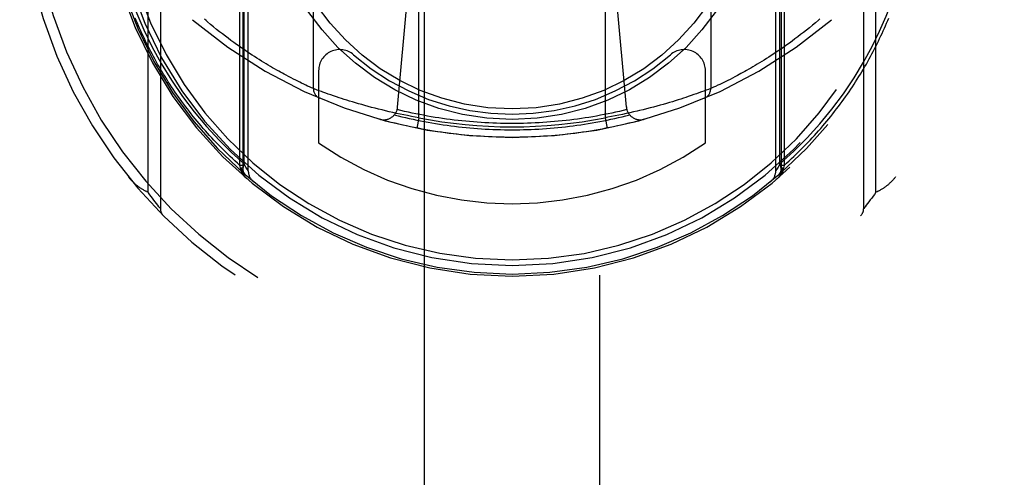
# Model space of a CAD drawing. Header units: inches. Extents: x 0 to 245, y 0 to 158.
# Tile 110 of 159: x 70.518 to 71.918, y 107.866 to 108.517. Entities that reach past the tile are written whole.
import ezdxf

# ---------------------------------------------------------------- set-up
doc = ezdxf.new("R2010")
doc.units = ezdxf.units.IN
doc.header["$LTSCALE"] = 13.466196
doc.header["$MEASUREMENT"] = 0
doc.linetypes.add('HIDDEN', pattern=[0.2, 0.1, -0.1])
doc.layers.add('SECONDARY_OR_LEFT_DOOR_ASSEMBLY', color=7, linetype='CONTINUOUS')

msp = doc.modelspace()

# ---------------------------------------------------------------- linework, layer by layer
at = {"layer": 'SECONDARY_OR_LEFT_DOOR_ASSEMBLY', "color": 8, "linetype": 'HIDDEN'}
for p, q in [((71.093, 111.8759), (71.093, 79.8741)), ((71.343, 79.8741), (71.343, 111.8759)), ((70.8311, 108.3096), (70.8311, 109.3431)), ((71.6049, 109.3431), (71.6049, 108.3096)), ((70.8355, 108.302), (70.8355, 109.3182)), ((71.6005, 109.3182), (71.6005, 108.302)), ((70.843, 108.3018), (70.843, 109.3049)), ((71.593, 108.3018), (71.593, 109.3049)), ((70.8371, 108.3116), (70.8371, 109.2976)), ((71.5988, 108.3117), (71.5988, 109.2975)), ((70.718, 109.2157), (70.718, 108.2482)), ((71.718, 108.2482), (71.718, 109.2157)), ((70.7004, 109.1926), (70.7004, 108.2713)), ((71.7355, 108.2713), (71.7355, 109.1926)), ((71.0855, 108.3774), (71.0855, 109.0915)), ((71.3505, 109.0915), (71.3505, 108.3774)), ((70.9355, 108.4188), (70.9355, 109.05)), ((71.5005, 109.05), (71.5005, 108.4188)), ((71.0553, 108.3926), (71.0855, 108.7319)), ((71.3806, 108.3926), (71.3505, 108.7319)), ((71.6537, 108.5162), (71.6494, 108.5125)), ((70.7937, 108.5065), (70.7895, 108.5101)), ((70.798, 108.5031), (70.7937, 108.5065)), ((70.8021, 108.4998), (70.798, 108.5031)), ((71.6367, 108.5021), (71.6325, 108.4988)), ((71.6409, 108.5055), (71.6367, 108.5021)), ((71.6451, 108.5089), (71.6409, 108.5055)), ((71.6494, 108.5125), (71.6451, 108.5089)), ((70.8063, 108.4966), (70.8021, 108.4998)), ((70.8104, 108.4934), (70.8063, 108.4966)), ((70.8144, 108.4904), (70.8104, 108.4934)), ((70.8184, 108.4874), (70.8144, 108.4904)), ((70.8223, 108.4845), (70.8184, 108.4874)), ((71.6164, 108.4865), (71.6125, 108.4837)), ((71.6203, 108.4895), (71.6164, 108.4865)), ((71.6244, 108.4925), (71.6203, 108.4895)), ((71.6284, 108.4956), (71.6244, 108.4925)), ((71.6325, 108.4988), (71.6284, 108.4956)), ((70.8262, 108.4817), (70.8223, 108.4845)), ((70.83, 108.479), (70.8262, 108.4817)), ((70.8338, 108.4764), (70.83, 108.479)), ((70.8375, 108.4738), (70.8338, 108.4764)), ((70.8412, 108.4713), (70.8375, 108.4738)), ((71.5974, 108.4731), (71.5937, 108.4706)), ((71.6011, 108.4756), (71.5974, 108.4731)), ((71.6048, 108.4782), (71.6011, 108.4756)), ((71.6086, 108.4809), (71.6048, 108.4782)), ((71.6125, 108.4837), (71.6086, 108.4809)), ((70.8448, 108.4689), (70.8412, 108.4713)), ((70.8483, 108.4666), (70.8448, 108.4689)), ((70.8518, 108.4643), (70.8483, 108.4666)), ((70.8553, 108.4621), (70.8518, 108.4643)), ((70.8586, 108.46), (70.8553, 108.4621)), ((70.862, 108.4579), (70.8586, 108.46)), ((71.5763, 108.4594), (71.573, 108.4573)), ((71.5797, 108.4615), (71.5763, 108.4594)), ((71.5831, 108.4637), (71.5797, 108.4615)), ((71.5866, 108.4659), (71.5831, 108.4637)), ((71.5901, 108.4682), (71.5866, 108.4659)), ((71.5937, 108.4706), (71.5901, 108.4682)), ((70.8652, 108.4559), (70.862, 108.4579)), ((70.8684, 108.454), (70.8652, 108.4559)), ((70.8715, 108.4521), (70.8684, 108.454)), ((70.8746, 108.4503), (70.8715, 108.4521)), ((70.8776, 108.4485), (70.8746, 108.4503)), ((70.8805, 108.4468), (70.8776, 108.4485)), ((70.8834, 108.4452), (70.8805, 108.4468)), ((70.8862, 108.4436), (70.8834, 108.4452)), ((70.943, 108.4443), (70.943, 108.3415)), ((71.493, 108.3415), (71.493, 108.4443)), ((71.5516, 108.4447), (71.5489, 108.4431)), ((71.5545, 108.4463), (71.5516, 108.4447)), ((71.5574, 108.448), (71.5545, 108.4463)), ((71.5604, 108.4497), (71.5574, 108.448)), ((71.5635, 108.4515), (71.5604, 108.4497)), ((71.5666, 108.4534), (71.5635, 108.4515)), ((71.5698, 108.4553), (71.5666, 108.4534)), ((71.573, 108.4573), (71.5698, 108.4553)), ((70.889, 108.4421), (70.8862, 108.4436)), ((70.8916, 108.4406), (70.889, 108.4421)), ((70.8942, 108.4392), (70.8916, 108.4406)), ((70.8967, 108.4378), (70.8942, 108.4392)), ((70.9004, 108.4359), (70.8967, 108.4378)), ((70.9039, 108.4341), (70.9004, 108.4359)), ((70.9072, 108.4324), (70.9039, 108.4341)), ((70.9104, 108.4308), (70.9072, 108.4324)), ((70.9133, 108.4293), (70.9104, 108.4308)), ((71.5248, 108.4304), (71.5219, 108.4289)), ((71.528, 108.432), (71.5248, 108.4304)), ((71.5313, 108.4337), (71.528, 108.432)), ((71.5347, 108.4355), (71.5313, 108.4337)), ((71.5384, 108.4374), (71.5347, 108.4355)), ((71.5409, 108.4388), (71.5384, 108.4374)), ((71.5435, 108.4402), (71.5409, 108.4388)), ((71.5461, 108.4416), (71.5435, 108.4402)), ((71.5489, 108.4431), (71.5461, 108.4416)), ((70.9161, 108.4279), (70.9133, 108.4293)), ((70.9188, 108.4266), (70.9161, 108.4279)), ((70.922, 108.4251), (70.9188, 108.4266)), ((70.9249, 108.4237), (70.922, 108.4251)), ((70.9274, 108.4225), (70.9249, 108.4237)), ((70.9301, 108.4213), (70.9274, 108.4225)), ((70.933, 108.4199), (70.9301, 108.4213)), ((70.9355, 108.4188), (70.933, 108.4199)), ((70.9366, 108.4184), (70.9355, 108.4188)), ((70.9401, 108.4171), (70.9366, 108.4184)), ((70.9435, 108.4158), (70.9401, 108.4171)), ((71.494, 108.4164), (71.4907, 108.4152)), ((71.4974, 108.4176), (71.494, 108.4164)), ((71.5005, 108.4188), (71.4974, 108.4176)), ((71.5045, 108.4207), (71.5018, 108.4194)), ((71.5075, 108.422), (71.5045, 108.4207)), ((71.5105, 108.4235), (71.5075, 108.422)), ((71.5134, 108.4248), (71.5105, 108.4235)), ((71.5165, 108.4263), (71.5134, 108.4248)), ((71.5191, 108.4276), (71.5165, 108.4263)), ((71.5219, 108.4289), (71.5191, 108.4276)), ((70.9471, 108.4145), (70.9435, 108.4158)), ((70.9492, 108.4137), (70.9471, 108.4145)), ((70.9531, 108.4123), (70.9492, 108.4137)), ((70.9565, 108.4111), (70.9531, 108.4123)), ((70.9602, 108.4098), (70.9565, 108.4111)), ((70.9642, 108.4084), (70.9602, 108.4098)), ((70.9685, 108.407), (70.9642, 108.4084)), ((70.972, 108.4059), (70.9685, 108.407)), ((70.9755, 108.4047), (70.972, 108.4059)), ((70.9792, 108.4035), (70.9755, 108.4047)), ((70.9831, 108.4023), (70.9792, 108.4035)), ((70.9871, 108.4011), (70.9831, 108.4023)), ((71.4541, 108.4027), (71.4502, 108.4015)), ((71.458, 108.4039), (71.4541, 108.4027)), ((71.4616, 108.4051), (71.458, 108.4039)), ((71.4651, 108.4063), (71.4616, 108.4051)), ((71.4685, 108.4074), (71.4651, 108.4063)), ((71.4727, 108.4088), (71.4685, 108.4074)), ((71.4767, 108.4102), (71.4727, 108.4088)), ((71.4803, 108.4114), (71.4767, 108.4102)), ((71.4837, 108.4126), (71.4803, 108.4114)), ((71.4874, 108.414), (71.4837, 108.4126)), ((71.4907, 108.4152), (71.4874, 108.414)), ((70.9912, 108.3998), (70.9871, 108.4011)), ((70.9955, 108.3985), (70.9912, 108.3998)), ((70.9998, 108.3973), (70.9955, 108.3985)), ((71.0043, 108.396), (70.9998, 108.3973)), ((71.0089, 108.3947), (71.0043, 108.396)), ((71.0136, 108.3934), (71.0089, 108.3947)), ((71.0184, 108.3921), (71.0136, 108.3934)), ((71.0232, 108.3909), (71.0184, 108.3921)), ((71.0282, 108.3896), (71.0232, 108.3909)), ((71.0332, 108.3884), (71.0282, 108.3896)), ((71.0383, 108.3872), (71.0332, 108.3884)), ((71.4044, 108.3888), (71.3994, 108.3876)), ((71.4094, 108.39), (71.4044, 108.3888)), ((71.4143, 108.3913), (71.4094, 108.39)), ((71.4191, 108.3926), (71.4143, 108.3913)), ((71.4239, 108.3938), (71.4191, 108.3926)), ((71.4286, 108.3951), (71.4239, 108.3938)), ((71.4331, 108.3964), (71.4286, 108.3951)), ((71.4376, 108.3977), (71.4331, 108.3964)), ((71.4419, 108.399), (71.4376, 108.3977)), ((71.4461, 108.4002), (71.4419, 108.399)), ((71.4502, 108.4015), (71.4461, 108.4002)), ((71.0434, 108.3859), (71.0383, 108.3872)), ((71.0486, 108.3848), (71.0434, 108.3859)), ((71.0538, 108.3836), (71.0486, 108.3848)), ((71.059, 108.3825), (71.0538, 108.3836)), ((71.0643, 108.3814), (71.059, 108.3825)), ((71.0696, 108.3803), (71.0643, 108.3814)), ((71.0749, 108.3793), (71.0696, 108.3803)), ((71.0802, 108.3783), (71.0749, 108.3793)), ((71.0855, 108.3774), (71.0802, 108.3783)), ((71.0855, 108.3774), (71.0826, 108.3626)), ((71.354, 108.378), (71.3505, 108.3774)), ((71.3505, 108.3774), (71.3534, 108.3626)), ((71.3593, 108.379), (71.354, 108.378)), ((71.3646, 108.38), (71.3593, 108.379)), ((71.3699, 108.381), (71.3646, 108.38)), ((71.3752, 108.3821), (71.3699, 108.381)), ((71.3804, 108.3832), (71.3752, 108.3821)), ((71.3856, 108.3844), (71.3804, 108.3832)), ((71.3908, 108.3856), (71.3856, 108.3844)), ((71.396, 108.3867), (71.3908, 108.3856)), ((71.3994, 108.3876), (71.396, 108.3867)), ((70.832, 108.3058), (70.8311, 108.3096)), ((70.8355, 108.3096), (70.8311, 108.3096)), ((70.8323, 108.3039), (70.832, 108.3058)), ((70.8355, 108.3058), (70.832, 108.3058)), ((70.8397, 108.3072), (70.8371, 108.3117)), ((70.8416, 108.3041), (70.8397, 108.3072)), ((70.8426, 108.3024), (70.8416, 108.3041)), ((71.5962, 108.3072), (71.5943, 108.3041)), ((71.5988, 108.3117), (71.5962, 108.3072)), ((71.6049, 108.3096), (71.6005, 108.3096)), ((71.6039, 108.3058), (71.6005, 108.3058)), ((71.6039, 108.3058), (71.6036, 108.3039)), ((71.6049, 108.3096), (71.6039, 108.3058)), ((70.8324, 108.3032), (70.8323, 108.3039)), ((70.8355, 108.302), (70.8355, 108.3021)), ((71.6005, 108.3021), (71.6005, 108.302)), ((71.6036, 108.3039), (71.6035, 108.3032)), ((70.705, 108.2651), (70.703, 108.2677)), ((70.7067, 108.2627), (70.705, 108.2651)), ((70.7088, 108.26), (70.7067, 108.2627)), ((71.7295, 108.263), (71.7274, 108.2603)), ((71.7313, 108.2655), (71.7295, 108.263)), ((71.7333, 108.2683), (71.7313, 108.2655)), ((71.7355, 108.2713), (71.7333, 108.2683)), ((70.7105, 108.2577), (70.7088, 108.26)), ((70.7124, 108.2553), (70.7105, 108.2577)), ((70.7142, 108.253), (70.7124, 108.2553)), ((70.716, 108.2507), (70.7142, 108.253)), ((70.718, 108.2482), (70.716, 108.2507)), ((71.7192, 108.2497), (71.718, 108.2482)), ((71.718, 108.2482), (71.718, 108.2482)), ((71.7199, 108.2506), (71.7192, 108.2497)), ((71.7217, 108.2529), (71.7199, 108.2506)), ((71.7236, 108.2553), (71.7217, 108.2529)), ((71.7255, 108.2578), (71.7236, 108.2553)), ((71.7274, 108.2603), (71.7255, 108.2578))]:
    msp.add_line(p, q, dxfattribs=at)
for points in [[(70.6488, 108.6602), (70.6521, 108.6388), (70.6564, 108.617), (70.6617, 108.5947), (70.668, 108.5721), (70.6756, 108.549), (70.6844, 108.5258), (70.6944, 108.5024), (70.7058, 108.4789)], [(71.7302, 108.4789), (71.7406, 108.5004), (71.7501, 108.5221), (71.7585, 108.5437), (71.7659, 108.5657), (71.7726, 108.5882), (71.7783, 108.6114), (71.7832, 108.6354), (71.7871, 108.6602)], [(70.8311, 108.3096), (70.8275, 108.3128), (70.824, 108.316), (70.8206, 108.3191), (70.8171, 108.3224), (70.8138, 108.3256), (70.8104, 108.3288), (70.8071, 108.3321), (70.8038, 108.3354), (70.8006, 108.3387), (70.7974, 108.342), (70.7942, 108.3453), (70.7911, 108.3487), (70.788, 108.352), (70.785, 108.3554), (70.782, 108.3588), (70.779, 108.3622), (70.7761, 108.3656), (70.7732, 108.369), (70.7703, 108.3724), (70.7675, 108.3759), (70.7647, 108.3793), (70.7619, 108.3828), (70.7592, 108.3863), (70.7565, 108.3898), (70.7539, 108.3933), (70.7513, 108.3968), (70.7487, 108.4003), (70.7461, 108.4038), (70.7436, 108.4073), (70.7411, 108.4108), (70.7387, 108.4144), (70.7363, 108.4179), (70.7339, 108.4215), (70.7316, 108.425), (70.7293, 108.4286), (70.727, 108.4322), (70.7248, 108.4358), (70.7226, 108.4394), (70.7204, 108.4429), (70.7183, 108.4465), (70.7162, 108.4501), (70.7141, 108.4537), (70.7121, 108.4574), (70.7101, 108.461), (70.7081, 108.4646), (70.7062, 108.4682), (70.7043, 108.4718), (70.7024, 108.4755), (70.7005, 108.4791), (70.6987, 108.4827), (70.6969, 108.4864), (70.6952, 108.49), (70.6935, 108.4937), (70.6918, 108.4973), (70.6901, 108.5009), (70.6885, 108.5046), (70.6869, 108.5082), (70.6853, 108.5119), (70.6838, 108.5156), (70.6822, 108.5192)], [(70.7895, 108.5101), (70.7851, 108.5137), (70.783, 108.5155), (70.7808, 108.5174)], [(71.6049, 108.3096), (71.6084, 108.3128), (71.6119, 108.316), (71.6154, 108.3191), (71.6188, 108.3224), (71.6222, 108.3256), (71.6255, 108.3288), (71.6288, 108.3321), (71.6321, 108.3354), (71.6353, 108.3387), (71.6385, 108.342), (71.6417, 108.3453), (71.6448, 108.3487), (71.6479, 108.352), (71.6509, 108.3554), (71.654, 108.3588), (71.6569, 108.3622), (71.6599, 108.3656), (71.6628, 108.369), (71.6656, 108.3724), (71.6685, 108.3759), (71.6713, 108.3793), (71.674, 108.3828), (71.6767, 108.3863), (71.6794, 108.3898), (71.6821, 108.3933), (71.6847, 108.3968), (71.6873, 108.4003), (71.6898, 108.4038), (71.6923, 108.4073), (71.6948, 108.4108), (71.6972, 108.4144), (71.6996, 108.4179), (71.702, 108.4215), (71.7043, 108.425), (71.7066, 108.4286), (71.7089, 108.4322), (71.7111, 108.4358), (71.7133, 108.4394), (71.7155, 108.4429), (71.7176, 108.4465), (71.7197, 108.4501), (71.7218, 108.4537), (71.7238, 108.4574), (71.7258, 108.461), (71.7278, 108.4646), (71.7298, 108.4682), (71.7317, 108.4718), (71.7335, 108.4755), (71.7354, 108.4791), (71.7372, 108.4827), (71.739, 108.4864), (71.7407, 108.49), (71.7425, 108.4937), (71.7442, 108.4973), (71.7458, 108.5009), (71.7475, 108.5046), (71.7491, 108.5082), (71.7506, 108.5119), (71.7522, 108.5156), (71.7537, 108.5192)], [(71.6559, 108.5181), (71.6537, 108.5162)], [(70.7058, 108.4789), (70.7191, 108.4545), (70.7336, 108.4307), (70.7494, 108.4077), (70.7662, 108.3856), (70.7836, 108.3648), (70.8015, 108.3454), (70.8193, 108.3277), (70.8371, 108.3116)], [(71.5988, 108.3117), (71.6186, 108.3297), (71.6376, 108.3487), (71.6557, 108.3686), (71.6729, 108.3895), (71.6892, 108.4114), (71.7043, 108.4339), (71.7179, 108.4563), (71.7302, 108.4789)], [(71.5018, 108.4194), (71.5005, 108.4188), (71.5005, 108.4188)], [(71.218, 108.3691), (71.2125, 108.3691), (71.207, 108.3692), (71.2015, 108.3693), (71.196, 108.3694), (71.1905, 108.3696), (71.185, 108.3699), (71.1795, 108.3702), (71.174, 108.3705), (71.1685, 108.3709), (71.163, 108.3713), (71.1576, 108.3718), (71.1521, 108.3723), (71.1466, 108.3728), (71.1412, 108.3734), (71.1357, 108.3741), (71.1302, 108.3748), (71.1248, 108.3755), (71.1193, 108.3763), (71.1139, 108.3771), (71.1085, 108.3779), (71.1031, 108.3788), (71.0976, 108.3798), (71.0922, 108.3808), (71.0868, 108.3818), (71.0814, 108.3829), (71.0761, 108.384), (71.0707, 108.3852), (71.0653, 108.3864), (71.06, 108.3877), (71.0546, 108.389)], [(71.3813, 108.389), (71.376, 108.3877), (71.3706, 108.3864), (71.3652, 108.3852), (71.3599, 108.384), (71.3545, 108.3829), (71.3491, 108.3818), (71.3437, 108.3808), (71.3383, 108.3798), (71.3329, 108.3788), (71.3274, 108.3779), (71.322, 108.3771), (71.3166, 108.3763), (71.3111, 108.3755), (71.3057, 108.3748), (71.3002, 108.3741), (71.2948, 108.3734), (71.2893, 108.3728), (71.2838, 108.3723), (71.2784, 108.3718), (71.2729, 108.3713), (71.2674, 108.3709), (71.2619, 108.3705), (71.2564, 108.3702), (71.2509, 108.3699), (71.2454, 108.3696), (71.24, 108.3694), (71.2345, 108.3693), (71.229, 108.3692), (71.2235, 108.3691), (71.218, 108.3691)], [(71.4059, 108.3751), (71.4005, 108.3736), (71.3951, 108.3722), (71.3897, 108.3708), (71.3843, 108.3695), (71.3788, 108.3682), (71.3734, 108.3669), (71.3679, 108.3657), (71.3624, 108.3645), (71.357, 108.3634), (71.3515, 108.3623), (71.346, 108.3612), (71.3405, 108.3602), (71.3349, 108.3593), (71.3294, 108.3584), (71.3239, 108.3575), (71.3184, 108.3567), (71.3128, 108.3559), (71.3073, 108.3551), (71.3017, 108.3545), (71.2962, 108.3538), (71.2906, 108.3532), (71.285, 108.3526), (71.2794, 108.3521), (71.2739, 108.3517), (71.2683, 108.3512), (71.2627, 108.3509), (71.2571, 108.3505), (71.2515, 108.3502), (71.2459, 108.35), (71.2403, 108.3498), (71.2348, 108.3496), (71.2292, 108.3495), (71.2236, 108.3494), (71.218, 108.3494), (71.2124, 108.3494), (71.2068, 108.3495), (71.2012, 108.3496), (71.1956, 108.3498), (71.19, 108.35), (71.1844, 108.3502), (71.1788, 108.3505), (71.1732, 108.3509), (71.1676, 108.3512), (71.1621, 108.3517), (71.1565, 108.3521), (71.1509, 108.3526), (71.1453, 108.3532), (71.1398, 108.3538), (71.1342, 108.3545), (71.1287, 108.3551), (71.1231, 108.3559), (71.1176, 108.3567), (71.112, 108.3575), (71.1065, 108.3584), (71.101, 108.3593), (71.0955, 108.3602), (71.09, 108.3612), (71.0845, 108.3623), (71.079, 108.3634), (71.0735, 108.3645), (71.068, 108.3657), (71.0626, 108.3669), (71.0571, 108.3682), (71.0517, 108.3695), (71.0462, 108.3708), (71.0408, 108.3722), (71.0354, 108.3736), (71.03, 108.3751)], [(71.0506, 108.3814), (71.0559, 108.3801), (71.0612, 108.3788), (71.0665, 108.3775), (71.0719, 108.3763), (71.0772, 108.3751), (71.0826, 108.374), (71.0879, 108.3729), (71.0933, 108.3719), (71.0986, 108.3709), (71.104, 108.37), (71.1094, 108.3691), (71.1148, 108.3682), (71.1202, 108.3674), (71.1256, 108.3666), (71.131, 108.3659), (71.1364, 108.3652), (71.1418, 108.3646), (71.1472, 108.364), (71.1527, 108.3634), (71.1581, 108.3629), (71.1635, 108.3624), (71.169, 108.362), (71.1744, 108.3616), (71.1798, 108.3613), (71.1853, 108.361), (71.1907, 108.3608), (71.1962, 108.3606), (71.2016, 108.3604), (71.2071, 108.3603), (71.2125, 108.3602), (71.218, 108.3602), (71.2234, 108.3602), (71.2289, 108.3603), (71.2343, 108.3604), (71.2398, 108.3606), (71.2452, 108.3608), (71.2506, 108.361), (71.2561, 108.3613), (71.2615, 108.3616), (71.267, 108.362), (71.2724, 108.3624), (71.2778, 108.3629), (71.2833, 108.3634), (71.2887, 108.364), (71.2941, 108.3646), (71.2995, 108.3652), (71.3049, 108.3659), (71.3103, 108.3666), (71.3157, 108.3674), (71.3211, 108.3682), (71.3265, 108.3691), (71.3319, 108.37), (71.3373, 108.3709), (71.3427, 108.3719), (71.348, 108.3729), (71.3534, 108.374), (71.3587, 108.3751), (71.3641, 108.3763), (71.3694, 108.3775), (71.3747, 108.3788), (71.38, 108.3801), (71.3853, 108.3814)], [(70.8371, 108.3117), (70.8362, 108.3094), (70.8356, 108.3071), (70.8353, 108.3049), (70.8353, 108.3029), (70.8356, 108.301), (70.8362, 108.2993), (70.837, 108.2978), (70.8382, 108.2966)], [(71.5943, 108.3041), (71.5933, 108.3024), (71.593, 108.3019), (71.593, 108.3018)], [(71.5978, 108.2966), (71.5989, 108.2978), (71.5997, 108.2993), (71.6003, 108.301), (71.6006, 108.3029), (71.6006, 108.3049), (71.6003, 108.3071), (71.5997, 108.3094), (71.5988, 108.3117)], [(70.7004, 108.2713), (70.6995, 108.2717), (70.6985, 108.2721), (70.6976, 108.2726), (70.6967, 108.273), (70.6958, 108.2735), (70.6949, 108.274), (70.694, 108.2745), (70.6931, 108.275), (70.6922, 108.2756), (70.6913, 108.2761), (70.6905, 108.2767), (70.6896, 108.2772), (70.6887, 108.2778), (70.6879, 108.2784), (70.6871, 108.2791), (70.6862, 108.2797), (70.6854, 108.2803), (70.6846, 108.281), (70.6838, 108.2816), (70.683, 108.2823), (70.6822, 108.283), (70.6814, 108.2837), (70.6806, 108.2845), (70.6798, 108.2852), (70.6791, 108.2859), (70.6783, 108.2867), (70.6776, 108.2874), (70.6768, 108.2882), (70.6761, 108.289), (70.6754, 108.2898), (70.6747, 108.2906), (70.674, 108.2914), (70.6733, 108.2923), (70.6726, 108.2931)], [(70.8355, 108.3021), (70.8354, 108.3022), (70.8354, 108.3022), (70.8354, 108.3023), (70.8354, 108.3024), (70.8353, 108.3024), (70.8353, 108.3025), (70.8352, 108.3026), (70.8351, 108.3026), (70.8351, 108.3027), (70.835, 108.3027), (70.8349, 108.3028), (70.8348, 108.3029), (70.8348, 108.3029), (70.8347, 108.303), (70.8345, 108.3031), (70.8344, 108.3031), (70.8343, 108.3032), (70.8342, 108.3032), (70.8341, 108.3033), (70.8339, 108.3033), (70.8338, 108.3034), (70.8337, 108.3035), (70.8335, 108.3035), (70.8334, 108.3036), (70.8332, 108.3036), (70.833, 108.3037), (70.8329, 108.3037), (70.8327, 108.3038), (70.8325, 108.3038), (70.8323, 108.3039)], [(70.8355, 108.3005), (70.8355, 108.3006), (70.8355, 108.3007), (70.8355, 108.3008), (70.8354, 108.3009), (70.8354, 108.301), (70.8354, 108.3011), (70.8353, 108.3012), (70.8353, 108.3013), (70.8352, 108.3013), (70.8351, 108.3014), (70.835, 108.3015), (70.835, 108.3016), (70.8349, 108.3017), (70.8348, 108.3018), (70.8347, 108.3019), (70.8346, 108.302), (70.8345, 108.3021), (70.8343, 108.3022), (70.8342, 108.3023), (70.8341, 108.3023), (70.8339, 108.3024), (70.8338, 108.3025), (70.8336, 108.3026), (70.8335, 108.3027), (70.8333, 108.3028), (70.8332, 108.3028), (70.833, 108.3029), (70.8328, 108.303), (70.8326, 108.3031), (70.8324, 108.3032)], [(70.8408, 108.2906), (70.8406, 108.2907), (70.8404, 108.2909), (70.8402, 108.2911), (70.84, 108.2912), (70.8398, 108.2914), (70.8396, 108.2916), (70.8394, 108.2918), (70.8392, 108.2919), (70.8391, 108.2921), (70.8389, 108.2923), (70.8387, 108.2925), (70.8385, 108.2927), (70.8384, 108.2929), (70.8382, 108.293), (70.838, 108.2932), (70.8378, 108.2934), (70.8377, 108.2936), (70.8375, 108.2938), (70.8373, 108.294), (70.8372, 108.2942), (70.837, 108.2944), (70.8369, 108.2946), (70.8367, 108.2948), (70.8365, 108.295), (70.8364, 108.2952), (70.8362, 108.2954), (70.8361, 108.2956), (70.8359, 108.2958), (70.8358, 108.296), (70.8357, 108.2962), (70.8355, 108.2965), (70.8354, 108.2967), (70.8352, 108.2969), (70.8351, 108.2971), (70.835, 108.2973), (70.8348, 108.2975), (70.8347, 108.2978), (70.8346, 108.298), (70.8345, 108.2982), (70.8343, 108.2984), (70.8342, 108.2987), (70.8341, 108.2989), (70.834, 108.2991), (70.8339, 108.2993), (70.8338, 108.2996), (70.8337, 108.2998), (70.8336, 108.3), (70.8335, 108.3003), (70.8334, 108.3005), (70.8333, 108.3007), (70.8332, 108.301), (70.8331, 108.3012), (70.833, 108.3015), (70.8329, 108.3017), (70.8328, 108.3019), (70.8327, 108.3022), (70.8327, 108.3024), (70.8326, 108.3027), (70.8325, 108.3029), (70.8324, 108.3032)], [(70.843, 108.3018), (70.8429, 108.3019), (70.8426, 108.3024)], [(71.6035, 108.3032), (71.6034, 108.3029), (71.6033, 108.3027), (71.6033, 108.3024), (71.6032, 108.3022), (71.6031, 108.3019), (71.603, 108.3017), (71.6029, 108.3015), (71.6029, 108.3012), (71.6028, 108.301), (71.6027, 108.3007), (71.6026, 108.3005), (71.6025, 108.3003), (71.6024, 108.3), (71.6023, 108.2998), (71.6022, 108.2996), (71.6021, 108.2993), (71.6019, 108.2991), (71.6018, 108.2989), (71.6017, 108.2987), (71.6016, 108.2984), (71.6015, 108.2982), (71.6013, 108.298), (71.6012, 108.2978), (71.6011, 108.2975), (71.601, 108.2973), (71.6008, 108.2971), (71.6007, 108.2969), (71.6006, 108.2967), (71.6004, 108.2965), (71.6003, 108.2962), (71.6001, 108.296), (71.6, 108.2958), (71.5998, 108.2956), (71.5997, 108.2954), (71.5995, 108.2952), (71.5994, 108.295), (71.5992, 108.2948), (71.5991, 108.2946), (71.5989, 108.2944), (71.5988, 108.2942), (71.5986, 108.294), (71.5984, 108.2938), (71.5983, 108.2936), (71.5981, 108.2934), (71.5979, 108.2932), (71.5978, 108.293), (71.5976, 108.2929), (71.5974, 108.2927), (71.5972, 108.2925), (71.597, 108.2923), (71.5969, 108.2921), (71.5967, 108.2919), (71.5965, 108.2918), (71.5963, 108.2916), (71.5961, 108.2914), (71.5959, 108.2912), (71.5958, 108.2911), (71.5956, 108.2909), (71.5954, 108.2907), (71.5952, 108.2906)], [(71.6035, 108.3032), (71.6033, 108.3031), (71.6031, 108.303), (71.6029, 108.3029), (71.6028, 108.3028), (71.6026, 108.3028), (71.6024, 108.3027), (71.6023, 108.3026), (71.6021, 108.3025), (71.602, 108.3024), (71.6019, 108.3023), (71.6017, 108.3023), (71.6016, 108.3022), (71.6015, 108.3021), (71.6014, 108.302), (71.6013, 108.3019), (71.6012, 108.3018), (71.6011, 108.3017), (71.601, 108.3016), (71.6009, 108.3015), (71.6008, 108.3014), (71.6007, 108.3013), (71.6007, 108.3013), (71.6006, 108.3012), (71.6006, 108.3011), (71.6005, 108.301), (71.6005, 108.3009), (71.6004, 108.3008), (71.6004, 108.3007), (71.6004, 108.3006), (71.6004, 108.3005)], [(71.6036, 108.3039), (71.6034, 108.3038), (71.6033, 108.3038), (71.6031, 108.3037), (71.6029, 108.3037), (71.6027, 108.3036), (71.6026, 108.3036), (71.6024, 108.3035), (71.6023, 108.3035), (71.6021, 108.3034), (71.602, 108.3033), (71.6019, 108.3033), (71.6017, 108.3032), (71.6016, 108.3032), (71.6015, 108.3031), (71.6014, 108.3031), (71.6013, 108.303), (71.6012, 108.3029), (71.6011, 108.3029), (71.601, 108.3028), (71.6009, 108.3027), (71.6009, 108.3027), (71.6008, 108.3026), (71.6007, 108.3026), (71.6007, 108.3025), (71.6006, 108.3024), (71.6006, 108.3024), (71.6005, 108.3023), (71.6005, 108.3022), (71.6005, 108.3022), (71.6005, 108.3021)], [(71.7633, 108.2931), (71.7627, 108.2923), (71.762, 108.2914), (71.7613, 108.2906), (71.7606, 108.2898), (71.7598, 108.289), (71.7591, 108.2882), (71.7584, 108.2874), (71.7576, 108.2867), (71.7569, 108.2859), (71.7561, 108.2852), (71.7553, 108.2845), (71.7545, 108.2837), (71.7538, 108.283), (71.753, 108.2823), (71.7522, 108.2816), (71.7513, 108.281), (71.7505, 108.2803), (71.7497, 108.2797), (71.7489, 108.279), (71.748, 108.2784), (71.7472, 108.2778), (71.7463, 108.2772), (71.7455, 108.2767), (71.7446, 108.2761), (71.7437, 108.2756), (71.7428, 108.275), (71.742, 108.2745), (71.7411, 108.274), (71.7402, 108.2735), (71.7393, 108.273), (71.7383, 108.2726), (71.7374, 108.2721), (71.7365, 108.2717), (71.7355, 108.2713)], [(70.703, 108.2677), (70.7009, 108.2705), (70.7004, 108.2713)]]:
    msp.add_lwpolyline(points, dxfattribs=at)
for radius in [0.35, 0.335]:
    msp.add_circle((71.218, 108.7249), radius, dxfattribs=at)
for centre, radius, start, end in [((71.218, 108.7319), 0.7, 125.5126, 54.4874), ((71.218, 108.7319), 0.685, 125.5126, 54.4874), ((71.218, 108.7344), 0.5825, 180.2464, 359.7536), ((71.218, 108.7344), 0.5675, 180.2497, 359.7503), ((71.218, 108.7349), 0.58, 187.6622, 352.3378), ((71.218, 108.7349), 0.56, 187.6662, 352.3273), ((71.218, 109.0494), 0.7, 229.529, 310.471), ((70.973, 108.4443), 0.03, 48.8739, 180), ((71.463, 108.4443), 0.03, 0, 131.1261), ((71.218, 108.7249), 0.3425, 228.8739, 311.1261), ((70.9505, 108.4188), 0.015, 180, 247.0137), ((71.4855, 108.4188), 0.015, 292.9863, 360), ((71.0354, 108.3944), 0.02, 254.4248, 354.9204), ((71.4005, 108.3944), 0.02, 185.0796, 285.5752), ((71.218, 109.0494), 0.685, 258.8469, 281.1531), ((71.218, 108.7349), 0.48, 235.0461, 304.9539), ((70.8505, 108.302), 0.015, 180, 229.6413), ((70.863, 108.3018), 0.02, 180, 230.6594), ((71.573, 108.3018), 0.02, 309.3378, 359.9984), ((71.5855, 108.302), 0.015, 310.3587, 360), ((70.733, 108.2482), 0.015, 180, 224.9252), ((71.703, 108.2482), 0.015, 315.0748, 360)]:
    msp.add_arc(centre, radius, start, end, dxfattribs=at)

doc.saveas('drawing.dxf')
